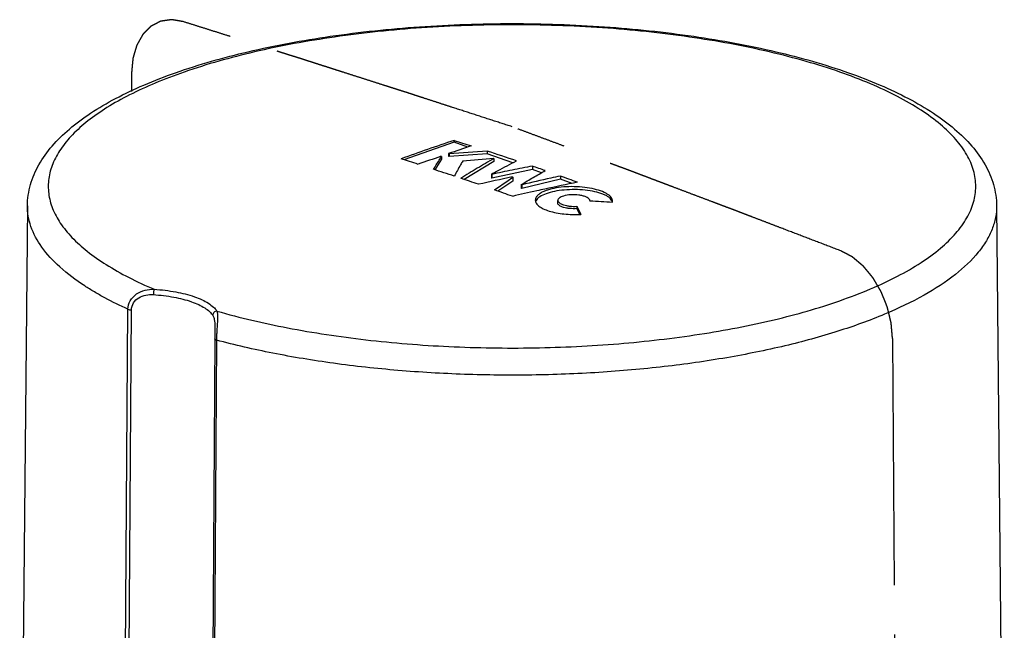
# Model space of a CAD drawing. Header units: millimetres. Extents: x 0 to 559, y 0 to 432.
# Tile 6 of 9: x 155 to 201, y 187 to 216. Entities that reach past the tile are written whole.
import ezdxf

# ---------------------------------------------------------------- set-up
doc = ezdxf.new("R2010")
doc.units = ezdxf.units.MM
doc.header["$LTSCALE"] = 30.734
doc.linetypes.add('CENTER', pattern=[0.6, 0.375, -0.075, 0.075, -0.075])
doc.layers.get('0').update_dxf_attribs({"linetype": 'CONTINUOUS'})
doc.layers.add('A_C_FLAECHE', color=7, linetype='CONTINUOUS')
doc.layers.add('ACHSEN', color=7, linetype='CONTINUOUS')

msp = doc.modelspace()

# ---------------------------------------------------------------- linework, layer by layer
at = {"color": 7, "linetype": 'CONTINUOUS'}
for p, q in [((159.814, 163.459), (160.073, 202.29)), ((159.98, 163.432), (160.239, 202.262)), ((164.13, 200.906), (163.875, 162.074)), ((164.208, 200.848), (163.953, 162.071))]:
    msp.add_line(p, q, dxfattribs=at)
for centre, radius, start, end in [((171.084, 200.794), 6.876, 177.9522, 179.0905), ((173.149, 200.717), 8.942, 176.8108, 177.9337), ((170.132, 200.81), 5.924, 179.1025, 179.6291)]:
    msp.add_arc(centre, radius, start, end, dxfattribs=at)
for points, knots in [([(155.376, 207.128), (155.379, 207.459), (155.479, 208.131), (155.891, 209.079), (156.521, 209.952), (157.347, 210.753), (158.348, 211.49), (159.518, 212.172), (160.849, 212.799), (162.897, 213.588), (165.798, 214.405), (169.61, 215.108), (173.732, 215.539), (178.014, 215.685), (182.295, 215.539), (186.417, 215.108), (190.229, 214.405), (193.13, 213.588), (195.178, 212.799), (196.509, 212.172), (197.679, 211.49), (198.681, 210.753), (199.506, 209.952), (200.137, 209.079), (200.548, 208.131), (200.648, 207.459), (200.651, 207.128)], [0, 0, 0, 0, 0.019294, 0.038917, 0.05952, 0.081556, 0.105508, 0.13166, 0.160146, 0.190976, 0.259229, 0.334999, 0.416116, 0.500002, 0.583888, 0.665004, 0.740774, 0.809026, 0.839856, 0.868341, 0.894493, 0.918445, 0.940481, 0.961083, 0.980707, 1, 1, 1, 1]), ([(193.333, 202.691), (193.814, 202.859), (194.727, 203.207), (195.996, 203.797), (197.094, 204.428), (198.011, 205.095), (198.74, 205.791), (199.274, 206.516), (199.603, 207.265), (199.715, 208.031), (199.603, 208.797), (199.274, 209.546), (198.74, 210.27), (198.011, 210.967), (197.094, 211.633), (195.996, 212.264), (194.727, 212.855), (193.3, 213.399), (191.726, 213.893), (189.392, 214.492), (186.22, 215.071), (182.196, 215.489), (178.014, 215.63), (173.831, 215.489), (169.807, 215.071), (166.094, 214.393), (163.769, 213.745), (162.694, 213.371)], [0, 0, 0, 0, 0.03148, 0.060289, 0.086311, 0.109552, 0.130133, 0.148353, 0.16475, 0.180135, 0.19552, 0.211917, 0.230138, 0.250718, 0.273959, 0.299983, 0.328786, 0.36027, 0.394273, 0.430575, 0.508992, 0.593106, 0.680147, 0.767189, 0.851303, 0.929718, 1, 1, 1, 1]), ([(162.694, 213.371), (162.241, 213.213), (161.379, 212.885), (160.174, 212.334), (159.118, 211.747), (158.221, 211.128), (157.488, 210.481), (156.926, 209.809), (156.542, 209.116), (156.343, 208.405), (156.339, 207.686), (156.53, 206.974), (156.907, 206.28), (157.463, 205.607), (158.189, 204.959), (159.081, 204.338), (160.131, 203.749), (160.896, 203.396), (161.302, 203.225)], [0, 0, 0, 0, 0.0899, 0.172652, 0.247997, 0.315882, 0.376535, 0.43057, 0.479118, 0.523945, 0.567411, 0.612141, 0.660515, 0.714328, 0.774735, 0.842365, 0.917482, 1, 1, 1, 1]), ([(160.073, 202.29), (159.709, 202.455), (159.181, 202.714), (158.513, 203.09), (157.787, 203.54), (156.913, 204.19), (156.041, 205.12), (155.576, 205.962), (155.401, 206.634), (155.375, 206.965), (155.376, 207.128)], [0, 0, 0, 0, 0.169112, 0.248467, 0.324285, 0.530591, 0.707428, 0.860327, 0.931046, 1, 1, 1, 1]), ([(200.651, 207.128), (200.653, 206.944), (200.618, 206.569), (200.454, 206.014), (200.179, 205.467), (199.646, 204.72), (198.687, 203.825), (197.199, 202.867), (195.35, 201.989), (193.172, 201.208), (190.705, 200.537), (187.994, 199.991), (185.092, 199.58), (182.053, 199.312), (178.936, 199.192), (175.802, 199.224), (172.71, 199.405), (169.72, 199.733), (166.89, 200.2), (165.076, 200.616), (164.208, 200.848)], [0, 0, 0, 0, 0.014021, 0.0285, 0.043863, 0.060458, 0.098212, 0.142969, 0.194971, 0.253915, 0.319139, 0.389731, 0.464601, 0.542531, 0.622214, 0.702299, 0.781422, 0.858245, 0.931496, 1, 1, 1, 1]), ([(160.073, 202.29), (160.074, 202.428), (160.155, 202.712), (160.459, 203.029), (160.865, 203.202), (161.157, 203.229), (161.302, 203.225)], [0, 0, 0, 0, 0.242648, 0.492492, 0.745848, 1, 1, 1, 1]), ([(160.239, 202.262), (160.24, 202.375), (160.309, 202.607), (160.57, 202.852), (160.906, 202.971), (161.143, 202.98), (161.26, 202.972)], [0, 0, 0, 0, 0.243992, 0.493574, 0.746526, 1, 1, 1, 1]), ([(161.302, 203.225), (161.294, 203.213), (161.282, 203.178), (161.264, 203.094), (161.259, 203.022), (161.26, 202.972)], [0, 0, 0, 0, 0.171005, 0.417428, 1, 1, 1, 1]), ([(161.26, 202.972), (161.581, 202.951), (162.183, 202.88), (162.892, 202.707), (163.368, 202.518), (163.652, 202.366), (163.877, 202.2), (163.992, 202.071), (164.035, 202.005)], [0, 0, 0, 0, 0.320498, 0.6018, 0.723027, 0.829673, 0.921597, 1, 1, 1, 1]), ([(161.302, 203.225), (161.64, 203.202), (162.275, 203.127), (163.021, 202.944), (163.523, 202.745), (163.823, 202.586), (164.059, 202.411), (164.181, 202.275), (164.227, 202.205)], [0, 0, 0, 0, 0.32058, 0.601947, 0.723187, 0.829821, 0.921697, 1, 1, 1, 1]), ([(164.227, 202.205), (165.312, 201.893), (167.616, 201.358), (171.24, 200.813), (175.09, 200.506), (179.039, 200.445), (182.953, 200.635), (186.702, 201.067), (190.16, 201.727), (192.327, 202.34), (193.333, 202.691)], [0, 0, 0, 0, 0.114993, 0.240382, 0.372629, 0.507854, 0.642033, 0.771193, 0.891604, 1, 1, 1, 1]), ([(160.073, 202.29), (160.096, 202.279), (160.152, 202.266), (160.208, 202.262), (160.239, 202.262)], [0, 0, 0, 0, 0.451767, 1, 1, 1, 1]), ([(164.227, 202.205), (164.177, 202.2), (164.08, 202.153), (164.036, 202.053), (164.035, 202.005)], [0, 0, 0, 0, 0.507844, 1, 1, 1, 1]), ([(164.035, 202.005), (164.073, 201.947), (164.125, 201.78), (164.133, 201.611), (164.135, 201.509)], [0, 0, 0, 0, 0.404058, 1, 1, 1, 1]), ([(164.227, 202.205), (164.244, 202.156), (164.262, 202.03), (164.26, 201.809), (164.241, 201.531), (164.227, 201.325), (164.22, 201.214)], [0, 0, 0, 0, 0.158482, 0.378791, 0.665098, 1, 1, 1, 1]), ([(164.135, 201.509), (164.135, 201.496), (164.136, 201.439), (164.136, 201.383), (164.136, 201.34)], [0, 0, 0, 0, 0.240527, 1, 1, 1, 1]), ([(164.136, 201.34), (164.136, 201.304), (164.134, 201.159), (164.131, 201.015), (164.13, 200.906)], [0, 0, 0, 0, 0.248849, 1, 1, 1, 1]), ([(164.208, 200.848), (164.197, 200.851), (164.176, 200.858), (164.146, 200.873), (164.129, 200.893), (164.13, 200.906)], [0, 0, 0, 0, 0.353082, 0.636496, 1, 1, 1, 1])]:
    msp.add_open_spline(points, degree=3, knots=knots, dxfattribs=at)
at = {"layer": 'A_C_FLAECHE', "color": 4, "linetype": 'CENTER'}
for p, q in [((160.239, 213.318), (160.233, 212.467)), ((195.788, 200.927), (196.043, 162.096))]:
    msp.add_line(p, q, dxfattribs=at)
for points, knots in [([(162.646, 215.73), (162.607, 215.736), (162.549, 215.746), (162.472, 215.759), (162.414, 215.769), (162.366, 215.777), (162.327, 215.783), (162.298, 215.788), (162.269, 215.793), (162.24, 215.798), (162.216, 215.802), (162.197, 215.805), (162.183, 215.808), (162.168, 215.81), (162.156, 215.812), (162.146, 215.814), (162.139, 215.815), (162.133, 215.816), (162.128, 215.817), (162.125, 215.817), (162.122, 215.818), (162.119, 215.818), (162.118, 215.818), (162.117, 215.819), (162.116, 215.819), (162.116, 215.819), (162.115, 215.818), (162.113, 215.818), (162.109, 215.818), (162.103, 215.817), (162.096, 215.816), (162.089, 215.815), (162.08, 215.814), (162.069, 215.812), (162.055, 215.81), (162.036, 215.807), (162.013, 215.804), (161.985, 215.8), (161.948, 215.795), (161.901, 215.788), (161.855, 215.782), (161.818, 215.777), (161.79, 215.773), (161.762, 215.769), (161.734, 215.765), (161.706, 215.761), (161.683, 215.758), (161.665, 215.755), (161.653, 215.753), (161.644, 215.752), (161.637, 215.751), (161.63, 215.75), (161.624, 215.749), (161.619, 215.749), (161.616, 215.748), (161.613, 215.748), (161.611, 215.747), (161.609, 215.747), (161.608, 215.747), (161.607, 215.747), (161.607, 215.747), (161.607, 215.747), (161.606, 215.747), (161.605, 215.746), (161.604, 215.745), (161.602, 215.744), (161.599, 215.743), (161.595, 215.741), (161.59, 215.738), (161.582, 215.734), (161.571, 215.729), (161.559, 215.723), (161.546, 215.716), (161.534, 215.71), (161.517, 215.701), (161.496, 215.691), (161.463, 215.674), (161.421, 215.653), (161.372, 215.628), (161.33, 215.606), (161.297, 215.59), (161.272, 215.577), (161.247, 215.564), (161.226, 215.554), (161.209, 215.545), (161.197, 215.539), (161.184, 215.533), (161.174, 215.527), (161.167, 215.524), (161.163, 215.521), (161.159, 215.52), (161.156, 215.518), (161.154, 215.517), (161.152, 215.516), (161.151, 215.516), (161.15, 215.515), (161.15, 215.515), (161.15, 215.514), (161.149, 215.513), (161.148, 215.512), (161.146, 215.511), (161.145, 215.509), (161.141, 215.506), (161.137, 215.502), (161.132, 215.497), (161.125, 215.49), (161.116, 215.481), (161.106, 215.471), (161.095, 215.46), (161.082, 215.446), (161.064, 215.429), (161.043, 215.408), (161.023, 215.388), (160.995, 215.36), (160.96, 215.325), (160.925, 215.29), (160.898, 215.263), (160.877, 215.242), (160.856, 215.221), (160.839, 215.204), (160.825, 215.19), (160.814, 215.18), (160.804, 215.169), (160.795, 215.16), (160.788, 215.154), (160.783, 215.148), (160.779, 215.144), (160.776, 215.141), (160.774, 215.139), (160.773, 215.138), (160.771, 215.137), (160.771, 215.136), (160.77, 215.135), (160.77, 215.135), (160.769, 215.134), (160.769, 215.133), (160.768, 215.131), (160.766, 215.128), (160.764, 215.125), (160.762, 215.121), (160.759, 215.117), (160.755, 215.109), (160.748, 215.097), (160.738, 215.078), (160.725, 215.055), (160.709, 215.027), (160.693, 214.999), (160.678, 214.971), (160.657, 214.934), (160.63, 214.887), (160.599, 214.832), (160.573, 214.785), (160.552, 214.748), (160.539, 214.725), (160.528, 214.706), (160.52, 214.692), (160.513, 214.678), (160.505, 214.664), (160.498, 214.652), (160.493, 214.643), (160.49, 214.637), (160.487, 214.633), (160.485, 214.63), (160.484, 214.627), (160.483, 214.626), (160.482, 214.624), (160.482, 214.623), (160.481, 214.621), (160.481, 214.62), (160.48, 214.617), (160.479, 214.613), (160.478, 214.609), (160.476, 214.604), (160.474, 214.597), (160.472, 214.589), (160.469, 214.58), (160.466, 214.569), (160.462, 214.555), (160.456, 214.533), (160.448, 214.506), (160.438, 214.473), (160.428, 214.439), (160.415, 214.395), (160.399, 214.34), (160.379, 214.274), (160.363, 214.218), (160.35, 214.174), (160.34, 214.141), (160.331, 214.108), (160.323, 214.08), (160.317, 214.061), (160.314, 214.05), (160.311, 214.042), (160.309, 214.035), (160.308, 214.029), (160.306, 214.025), (160.306, 214.022), (160.305, 214.02), (160.305, 214.019), (160.304, 214.018), (160.304, 214.017), (160.304, 214.015), (160.304, 214.014), (160.304, 214.011), (160.303, 214.007), (160.303, 214.002), (160.302, 213.996), (160.302, 213.988), (160.301, 213.978), (160.299, 213.966), (160.298, 213.95), (160.296, 213.93), (160.294, 213.911), (160.292, 213.886), (160.289, 213.854), (160.285, 213.816), (160.282, 213.777), (160.278, 213.739), (160.273, 213.688), (160.267, 213.624), (160.26, 213.548), (160.251, 213.446), (160.243, 213.369), (160.239, 213.318)], [0, 0, 0, 0, 0.03125, 0.046875, 0.0625, 0.078125, 0.085938, 0.09375, 0.101562, 0.109375, 0.117188, 0.121094, 0.125, 0.128906, 0.132812, 0.134766, 0.136719, 0.138672, 0.139648, 0.140625, 0.141602, 0.14209, 0.142578, 0.1427, 0.142822, 0.143066, 0.143311, 0.143555, 0.144531, 0.146484, 0.148438, 0.150391, 0.152344, 0.15625, 0.160156, 0.164062, 0.171875, 0.179688, 0.1875, 0.203125, 0.21875, 0.226562, 0.234375, 0.242188, 0.25, 0.257812, 0.265625, 0.269531, 0.273438, 0.275391, 0.277344, 0.279297, 0.28125, 0.282227, 0.283203, 0.28418, 0.284668, 0.285156, 0.2854, 0.285645, 0.285706, 0.285767, 0.285889, 0.286133, 0.286621, 0.287109, 0.288086, 0.289062, 0.291016, 0.292969, 0.296875, 0.300781, 0.304688, 0.308594, 0.3125, 0.320312, 0.328125, 0.34375, 0.359375, 0.375, 0.382812, 0.390625, 0.398438, 0.40625, 0.410156, 0.414062, 0.417969, 0.421875, 0.423828, 0.424805, 0.425781, 0.426758, 0.427734, 0.428223, 0.428467, 0.428589, 0.428711, 0.428955, 0.429199, 0.429688, 0.430176, 0.430664, 0.431641, 0.433594, 0.435547, 0.4375, 0.441406, 0.445312, 0.449219, 0.453125, 0.460938, 0.46875, 0.476562, 0.484375, 0.5, 0.515625, 0.523438, 0.53125, 0.539062, 0.546875, 0.550781, 0.554688, 0.558594, 0.5625, 0.564453, 0.566406, 0.568359, 0.569336, 0.569824, 0.570312, 0.570801, 0.571045, 0.571289, 0.571411, 0.571533, 0.571777, 0.572266, 0.573242, 0.574219, 0.575195, 0.576172, 0.578125, 0.582031, 0.585938, 0.59375, 0.601562, 0.609375, 0.617188, 0.625, 0.640625, 0.65625, 0.671875, 0.679688, 0.6875, 0.691406, 0.695312, 0.699219, 0.703125, 0.707031, 0.708984, 0.710938, 0.711914, 0.712891, 0.713379, 0.713867, 0.714355, 0.7146, 0.714844, 0.715332, 0.71582, 0.716797, 0.717773, 0.71875, 0.720703, 0.722656, 0.724609, 0.726562, 0.730469, 0.734375, 0.742188, 0.75, 0.757812, 0.765625, 0.78125, 0.796875, 0.8125, 0.820312, 0.828125, 0.835938, 0.84375, 0.847656, 0.849609, 0.851562, 0.853516, 0.854492, 0.855469, 0.856445, 0.856689, 0.856934, 0.857178, 0.857422, 0.857666, 0.85791, 0.858398, 0.859375, 0.860352, 0.861328, 0.863281, 0.865234, 0.867188, 0.871094, 0.875, 0.878906, 0.882812, 0.890625, 0.898438, 0.90625, 0.914062, 0.921875, 0.9375, 0.953125, 0.96875, 1, 1, 1, 1]), ([(178.014, 210.818), (177.705, 210.918), (177.087, 211.119), (176.16, 211.419), (175.388, 211.67), (174.77, 211.87), (174.307, 212.021), (173.921, 212.146), (173.612, 212.246), (173.419, 212.309), (173.265, 212.359), (173.168, 212.39), (173.101, 212.412), (173.062, 212.425), (173.023, 212.437), (172.975, 212.453), (172.898, 212.477), (172.801, 212.508), (172.647, 212.558), (172.454, 212.619), (172.222, 212.693), (171.913, 212.792), (171.527, 212.916), (171.064, 213.064), (170.601, 213.212), (170.215, 213.335), (169.906, 213.434), (169.674, 213.508), (169.443, 213.582), (169.211, 213.657), (169.018, 213.718), (168.864, 213.768), (168.748, 213.805), (168.632, 213.842), (168.535, 213.873), (168.458, 213.897), (168.4, 213.916), (168.342, 213.934), (168.294, 213.95), (168.256, 213.962), (168.227, 213.971), (168.202, 213.979), (168.183, 213.985), (168.169, 213.99), (168.157, 213.994), (168.147, 213.997), (168.141, 213.999), (168.136, 214), (168.133, 214.001), (168.131, 214.002), (168.13, 214.002), (168.128, 214.003), (168.127, 214.003), (168.123, 214.005), (168.117, 214.007), (168.109, 214.009), (168.101, 214.012), (168.09, 214.015), (168.071, 214.021), (168.044, 214.029), (168.012, 214.039), (167.98, 214.05), (167.948, 214.06), (167.905, 214.073), (167.852, 214.09), (167.766, 214.117), (167.659, 214.151), (167.53, 214.191), (167.402, 214.232), (167.273, 214.272), (167.145, 214.313), (166.973, 214.367), (166.759, 214.434), (166.502, 214.515), (166.159, 214.623), (165.731, 214.758), (165.217, 214.92), (164.703, 215.082), (164.188, 215.244), (163.674, 215.406), (163.16, 215.568), (162.817, 215.676), (162.646, 215.73)], [0, 0, 0, 0, 0.0625, 0.125, 0.1875, 0.21875, 0.25, 0.28125, 0.296875, 0.3125, 0.320312, 0.328125, 0.332031, 0.333984, 0.335938, 0.339844, 0.34375, 0.351562, 0.359375, 0.375, 0.390625, 0.40625, 0.4375, 0.46875, 0.5, 0.53125, 0.546875, 0.5625, 0.578125, 0.59375, 0.609375, 0.617188, 0.625, 0.632812, 0.640625, 0.644531, 0.648438, 0.652344, 0.65625, 0.658203, 0.660156, 0.662109, 0.663086, 0.664062, 0.665039, 0.665527, 0.666016, 0.66626, 0.666504, 0.666626, 0.666687, 0.666748, 0.66687, 0.666992, 0.66748, 0.667969, 0.668457, 0.668945, 0.669922, 0.671875, 0.673828, 0.675781, 0.677734, 0.679688, 0.683594, 0.6875, 0.695312, 0.703125, 0.710938, 0.71875, 0.726562, 0.734375, 0.75, 0.765625, 0.78125, 0.8125, 0.84375, 0.875, 0.90625, 0.9375, 0.96875, 1, 1, 1, 1]), ([(193.381, 205.016), (193.072, 205.134), (192.455, 205.371), (191.528, 205.725), (190.756, 206.02), (190.138, 206.256), (189.675, 206.434), (189.289, 206.581), (188.98, 206.699), (188.787, 206.773), (188.633, 206.832), (188.536, 206.869), (188.469, 206.895), (188.43, 206.91), (188.392, 206.924), (188.343, 206.942), (188.266, 206.972), (188.17, 207.008), (188.015, 207.066), (187.822, 207.139), (187.591, 207.227), (187.282, 207.343), (186.896, 207.489), (186.433, 207.664), (185.969, 207.839), (185.583, 207.985), (185.274, 208.102), (185.043, 208.189), (184.811, 208.277), (184.579, 208.364), (184.386, 208.437), (184.232, 208.496), (184.116, 208.539), (184, 208.583), (183.904, 208.62), (183.827, 208.649), (183.769, 208.671), (183.711, 208.692), (183.663, 208.711), (183.624, 208.725), (183.595, 208.736), (183.571, 208.745), (183.552, 208.753), (183.537, 208.758), (183.525, 208.763), (183.515, 208.766), (183.509, 208.769), (183.505, 208.77), (183.501, 208.772), (183.499, 208.772), (183.498, 208.773), (183.497, 208.773), (183.495, 208.774), (183.491, 208.775), (183.485, 208.778), (183.477, 208.781), (183.469, 208.784), (183.458, 208.788), (183.44, 208.795), (183.413, 208.805), (183.381, 208.817), (183.349, 208.829), (183.316, 208.841), (183.274, 208.857), (183.22, 208.877), (183.134, 208.909), (183.027, 208.948), (182.899, 208.996), (182.77, 209.044), (182.641, 209.092), (182.513, 209.14), (182.342, 209.204), (182.127, 209.284), (181.87, 209.38), (181.527, 209.508), (181.099, 209.668), (180.585, 209.859), (180.07, 210.051), (179.556, 210.243), (179.042, 210.435), (178.528, 210.626), (178.185, 210.754), (178.014, 210.818)], [0, 0, 0, 0, 0.0625, 0.125, 0.1875, 0.21875, 0.25, 0.28125, 0.296875, 0.3125, 0.320312, 0.328125, 0.332031, 0.333984, 0.335938, 0.339844, 0.34375, 0.351562, 0.359375, 0.375, 0.390625, 0.40625, 0.4375, 0.46875, 0.5, 0.53125, 0.546875, 0.5625, 0.578125, 0.59375, 0.609375, 0.617188, 0.625, 0.632812, 0.640625, 0.644531, 0.648438, 0.652344, 0.65625, 0.658203, 0.660156, 0.662109, 0.663086, 0.664062, 0.665039, 0.665527, 0.666016, 0.66626, 0.666504, 0.666626, 0.666687, 0.666748, 0.66687, 0.666992, 0.66748, 0.667969, 0.668457, 0.668945, 0.669922, 0.671875, 0.673828, 0.675781, 0.677734, 0.679688, 0.683594, 0.6875, 0.695312, 0.703125, 0.710938, 0.71875, 0.726562, 0.734375, 0.75, 0.765625, 0.78125, 0.8125, 0.84375, 0.875, 0.90625, 0.9375, 0.96875, 1, 1, 1, 1]), ([(195.788, 200.927), (195.784, 200.98), (195.777, 201.059), (195.768, 201.165), (195.761, 201.244), (195.754, 201.323), (195.749, 201.389), (195.744, 201.442), (195.741, 201.482), (195.738, 201.515), (195.736, 201.542), (195.734, 201.561), (195.732, 201.581), (195.731, 201.598), (195.73, 201.611), (195.729, 201.621), (195.728, 201.629), (195.727, 201.636), (195.727, 201.641), (195.727, 201.645), (195.726, 201.648), (195.726, 201.65), (195.726, 201.652), (195.726, 201.654), (195.725, 201.657), (195.724, 201.661), (195.723, 201.666), (195.721, 201.673), (195.719, 201.681), (195.717, 201.691), (195.713, 201.705), (195.708, 201.728), (195.7, 201.762), (195.69, 201.803), (195.68, 201.843), (195.667, 201.898), (195.651, 201.965), (195.631, 202.046), (195.615, 202.114), (195.602, 202.168), (195.592, 202.209), (195.582, 202.249), (195.574, 202.283), (195.568, 202.31), (195.563, 202.33), (195.559, 202.347), (195.555, 202.361), (195.553, 202.369), (195.552, 202.376), (195.551, 202.381), (195.55, 202.385), (195.549, 202.389), (195.548, 202.391), (195.548, 202.393), (195.547, 202.394), (195.547, 202.396), (195.546, 202.399), (195.544, 202.402), (195.543, 202.406), (195.54, 202.413), (195.537, 202.421), (195.532, 202.434), (195.525, 202.45), (195.517, 202.469), (195.507, 202.495), (195.494, 202.528), (195.478, 202.567), (195.457, 202.619), (195.431, 202.683), (195.4, 202.761), (195.374, 202.826), (195.353, 202.878), (195.337, 202.917), (195.322, 202.956), (195.306, 202.995), (195.293, 203.027), (195.282, 203.053), (195.276, 203.069), (195.271, 203.082), (195.267, 203.09), (195.265, 203.097), (195.263, 203.101), (195.262, 203.104), (195.261, 203.105), (195.261, 203.106), (195.261, 203.107), (195.26, 203.108), (195.259, 203.109), (195.258, 203.112), (195.256, 203.115), (195.252, 203.121), (195.248, 203.129), (195.243, 203.138), (195.236, 203.149), (195.227, 203.164), (195.217, 203.182), (195.206, 203.199), (195.192, 203.223), (195.175, 203.252), (195.154, 203.288), (195.134, 203.323), (195.106, 203.37), (195.071, 203.429), (195.037, 203.488), (195.009, 203.535), (194.988, 203.571), (194.967, 203.606), (194.95, 203.636), (194.936, 203.659), (194.926, 203.677), (194.915, 203.695), (194.907, 203.709), (194.9, 203.721), (194.895, 203.73), (194.89, 203.737), (194.887, 203.743), (194.885, 203.747), (194.883, 203.75), (194.882, 203.751), (194.882, 203.752), (194.881, 203.753), (194.881, 203.753), (194.88, 203.754), (194.878, 203.757), (194.875, 203.76), (194.871, 203.765), (194.866, 203.771), (194.858, 203.781), (194.847, 203.794), (194.831, 203.814), (194.81, 203.839), (194.785, 203.869), (194.76, 203.899), (194.735, 203.929), (194.702, 203.969), (194.661, 204.02), (194.611, 204.08), (194.569, 204.13), (194.536, 204.17), (194.515, 204.195), (194.499, 204.215), (194.486, 204.231), (194.474, 204.246), (194.461, 204.261), (194.451, 204.273), (194.443, 204.283), (194.437, 204.29), (194.433, 204.295), (194.431, 204.298), (194.429, 204.3), (194.427, 204.302), (194.426, 204.304), (194.425, 204.305), (194.423, 204.306), (194.422, 204.307), (194.42, 204.309), (194.417, 204.311), (194.413, 204.314), (194.409, 204.318), (194.403, 204.323), (194.396, 204.328), (194.389, 204.334), (194.38, 204.342), (194.369, 204.352), (194.351, 204.367), (194.328, 204.386), (194.3, 204.409), (194.273, 204.432), (194.237, 204.463), (194.191, 204.502), (194.136, 204.548), (194.091, 204.587), (194.054, 204.617), (194.027, 204.641), (193.999, 204.664), (193.976, 204.683), (193.96, 204.696), (193.951, 204.704), (193.944, 204.71), (193.939, 204.715), (193.934, 204.719), (193.931, 204.721), (193.928, 204.724), (193.926, 204.725), (193.926, 204.726), (193.925, 204.726), (193.924, 204.727), (193.923, 204.727), (193.922, 204.728), (193.92, 204.729), (193.916, 204.731), (193.913, 204.733), (193.908, 204.736), (193.902, 204.739), (193.894, 204.743), (193.884, 204.748), (193.872, 204.755), (193.857, 204.763), (193.842, 204.771), (193.822, 204.781), (193.797, 204.794), (193.768, 204.81), (193.738, 204.826), (193.708, 204.842), (193.669, 204.863), (193.619, 204.889), (193.56, 204.921), (193.48, 204.964), (193.421, 204.995), (193.381, 205.016)], [0, 0, 0, 0, 0.03125, 0.046875, 0.0625, 0.078125, 0.09375, 0.101562, 0.109375, 0.117188, 0.121094, 0.125, 0.128906, 0.132812, 0.134766, 0.136719, 0.138672, 0.139648, 0.140625, 0.141602, 0.14209, 0.142578, 0.142822, 0.143066, 0.143555, 0.144531, 0.145508, 0.146484, 0.148438, 0.150391, 0.152344, 0.15625, 0.164062, 0.171875, 0.179688, 0.1875, 0.203125, 0.21875, 0.234375, 0.242188, 0.25, 0.257812, 0.265625, 0.269531, 0.273438, 0.277344, 0.279297, 0.28125, 0.282227, 0.283203, 0.28418, 0.284668, 0.285156, 0.2854, 0.285645, 0.286133, 0.286621, 0.287109, 0.288086, 0.289062, 0.291016, 0.292969, 0.296875, 0.300781, 0.304688, 0.3125, 0.320312, 0.328125, 0.34375, 0.359375, 0.375, 0.382812, 0.390625, 0.398438, 0.40625, 0.414062, 0.417969, 0.421875, 0.423828, 0.425781, 0.426758, 0.427734, 0.428223, 0.428467, 0.428589, 0.428711, 0.428955, 0.429199, 0.429688, 0.430664, 0.431641, 0.433594, 0.435547, 0.4375, 0.441406, 0.445312, 0.449219, 0.453125, 0.460938, 0.46875, 0.476562, 0.484375, 0.5, 0.515625, 0.523438, 0.53125, 0.539062, 0.546875, 0.550781, 0.554688, 0.558594, 0.5625, 0.564453, 0.566406, 0.568359, 0.569336, 0.570312, 0.570801, 0.571045, 0.571289, 0.571411, 0.571533, 0.571777, 0.572266, 0.573242, 0.574219, 0.576172, 0.578125, 0.582031, 0.585938, 0.59375, 0.601562, 0.609375, 0.617188, 0.625, 0.640625, 0.65625, 0.671875, 0.679688, 0.6875, 0.691406, 0.695312, 0.699219, 0.703125, 0.707031, 0.708984, 0.710938, 0.711914, 0.712891, 0.713379, 0.713867, 0.714355, 0.7146, 0.714844, 0.715332, 0.71582, 0.716797, 0.717773, 0.71875, 0.720703, 0.722656, 0.724609, 0.726562, 0.730469, 0.734375, 0.742188, 0.75, 0.757812, 0.765625, 0.78125, 0.796875, 0.8125, 0.820312, 0.828125, 0.835938, 0.84375, 0.847656, 0.849609, 0.851562, 0.853516, 0.854492, 0.855469, 0.856445, 0.856689, 0.856934, 0.857178, 0.8573, 0.857422, 0.85791, 0.858398, 0.859375, 0.860352, 0.861328, 0.863281, 0.865234, 0.867188, 0.871094, 0.875, 0.878906, 0.882812, 0.890625, 0.898438, 0.90625, 0.914062, 0.921875, 0.9375, 0.953125, 0.96875, 1, 1, 1, 1])]:
    msp.add_open_spline(points, degree=3, knots=knots, dxfattribs=at)
at = {"layer": 'ACHSEN', "color": 7, "linetype": 'CONTINUOUS'}
for p, q in [((175.309, 210.092), (172.967, 209.276)), ((175.309, 210.182), (175.309, 210.092)), ((175.949, 209.869), (175.309, 210.092)), ((174.725, 209.309), (174.408, 208.807)), ((174.69, 209.435), (174.682, 209.432)), ((174.725, 209.424), (174.69, 209.435)), ((174.72, 209.416), (174.725, 209.424)), ((174.725, 209.424), (174.725, 209.309)), ((175.047, 209.56), (175.047, 209.446)), ((175.047, 209.56), (175.083, 209.548)), ((175.083, 209.433), (175.047, 209.446)), ((176.848, 209.556), (175.083, 209.433)), ((175.083, 209.548), (175.083, 209.433)), ((176.848, 209.681), (176.848, 209.556)), ((178.053, 209.136), (176.848, 209.556)), ((177.166, 209.332), (177.166, 209.188)), ((177.166, 209.188), (175.781, 208.354)), ((178.967, 208.976), (178.967, 208.817)), ((177.049, 208.602), (177.049, 208.431)), ((177.049, 208.602), (177.079, 208.592)), ((177.079, 208.421), (177.049, 208.431)), ((178.967, 208.817), (177.079, 208.421)), ((177.079, 208.592), (177.079, 208.421)), ((178.014, 208.474), (178.052, 208.46)), ((178.052, 208.46), (178.052, 208.273)), ((179.393, 208.669), (178.967, 208.817)), ((180.272, 208.513), (180.272, 208.362)), ((177.202, 207.865), (177.837, 208.31)), ((178.052, 208.273), (177.357, 207.81)), ((178.444, 208.115), (178.444, 207.945)), ((178.444, 208.115), (178.474, 208.104)), ((178.474, 207.934), (178.444, 207.945)), ((180.272, 208.362), (178.474, 207.934)), ((178.474, 208.104), (178.474, 207.934)), ((180.821, 208.171), (180.272, 208.362)), ((155.376, 207.128), (155.015, 168.386)), ((180.156, 207.249), (180.156, 207.377)), ((181.04, 207.1), (181.04, 206.991)), ((181.04, 207.1), (181.224, 206.725)), ((181.177, 206.724), (181.04, 206.991)), ((181.657, 207.34), (181.658, 207.359)), ((181.658, 207.34), (181.658, 207.359)), ((182.699, 207.28), (182.709, 207.346)), ((200.651, 207.128), (201.012, 168.386))]:
    msp.add_line(p, q, dxfattribs=at)
for centre, radius, start, end in [((237.26, 28.519), 191.936, 109.22127, 109.61293), ((236.782, 29.812), 190.557, 108.81988, 109.21343), ((228.1, 56.695), 161.81, 108.74322, 109.13948), ((228.722, 55.102), 163.519, 109.29831, 109.68875), ((194.918, -42.382), 252.71, 94.10031, 94.50167), ((191.941, 19.519), 190.386, 94.45097, 94.89093), ((103.072, -16.445), 237.857, 71.58092, 71.93058), ((79.462, -81.66), 305.591, 71.71921, 71.91158), ((157.579, 146.703), 65.844, 70.49198, 71.04467), ((145.185, 116.73), 96.598, 71.11628, 71.63421), ((112.924, 23.132), 197.236, 69.78759, 70.03423), ((212.556, 53.565), 157.83, 101.50765, 102.07134), ((140.847, 105.941), 108.214, 69.9035, 70.36933), ((180.184, 206.235), 1.703, 110.9167, 113.6712)]:
    msp.add_arc(centre, radius, start, end, dxfattribs=at)
for points in [[(175.309, 210.182), (175.575, 210.096), (175.84, 210.01), (176.106, 209.923)], [(173.631, 209.06), (173.366, 209.147), (173.1, 209.233), (172.834, 209.319)], [(178.014, 208.474), (177.492, 208.359), (176.971, 208.244), (176.449, 208.129)], [(177.837, 208.31), (177.909, 208.36), (177.98, 208.411), (178.052, 208.46)], [(182.699, 207.28), (182.352, 207.3), (182.004, 207.32), (181.657, 207.34)], [(182.709, 207.346), (182.709, 207.37), (182.705, 207.394), (182.698, 207.417)]]:
    msp.add_open_spline(points, degree=3, dxfattribs=at)
for points, knots in [([(174.343, 208.828), (174.374, 208.878), (174.499, 209.074), (174.625, 209.27), (174.72, 209.416)], [0, 0, 0, 0, 0.251392, 1, 1, 1, 1]), ([(177.166, 209.332), (176.908, 209.182), (176.39, 208.879), (175.878, 208.566), (175.622, 208.407)], [0, 0, 0, 0, 0.497595, 1, 1, 1, 1]), ([(175.709, 209.213), (175.676, 209.155), (175.545, 208.92), (175.414, 208.686), (175.318, 208.508)], [0, 0, 0, 0, 0.247696, 1, 1, 1, 1]), ([(177.049, 208.602), (177.147, 208.656), (177.537, 208.868), (177.932, 209.073), (178.227, 209.227)], [0, 0, 0, 0, 0.251466, 1, 1, 1, 1]), ([(178.967, 208.976), (178.652, 208.916), (178.022, 208.794), (177.393, 208.662), (177.079, 208.592)], [0, 0, 0, 0, 0.499235, 1, 1, 1, 1]), ([(178.444, 208.115), (178.63, 208.229), (179.002, 208.449), (179.379, 208.662), (179.567, 208.767)], [0, 0, 0, 0, 0.502792, 1, 1, 1, 1]), ([(180.272, 208.513), (180.122, 208.48), (179.522, 208.348), (178.923, 208.212), (178.474, 208.104)], [0, 0, 0, 0, 0.249653, 1, 1, 1, 1]), ([(179.549, 207.905), (179.423, 207.877), (178.915, 207.767), (178.409, 207.653), (178.03, 207.566)], [0, 0, 0, 0, 0.249698, 1, 1, 1, 1]), ([(182.698, 207.417), (182.678, 207.484), (182.599, 207.581), (182.462, 207.679), (182.262, 207.786), (181.949, 207.892), (181.518, 207.978), (181.041, 208.021), (180.554, 208.019), (180.093, 207.97), (179.803, 207.903), (179.67, 207.86)], [0, 0, 0, 0, 0.066253, 0.108831, 0.158297, 0.276652, 0.416122, 0.568191, 0.722863, 0.869903, 1, 1, 1, 1]), ([(179.501, 207.795), (179.442, 207.769), (179.337, 207.716), (179.208, 207.617), (179.124, 207.508), (179.103, 207.426), (179.103, 207.388)], [0, 0, 0, 0, 0.322213, 0.590249, 0.81016, 1, 1, 1, 1]), ([(179.608, 207.688), (179.503, 207.65), (179.328, 207.573), (179.176, 207.443), (179.137, 207.373)], [0, 0, 0, 0, 0.581854, 1, 1, 1, 1]), ([(179.67, 207.86), (179.662, 207.857), (179.631, 207.846), (179.6, 207.835), (179.576, 207.826)], [0, 0, 0, 0, 0.255303, 1, 1, 1, 1]), ([(182.682, 207.36), (182.648, 207.427), (182.555, 207.515), (182.403, 207.606), (182.189, 207.701), (181.863, 207.793), (181.422, 207.862), (180.944, 207.888), (180.463, 207.869), (180.015, 207.807), (179.734, 207.734), (179.608, 207.688)], [0, 0, 0, 0, 0.069253, 0.113848, 0.165264, 0.286723, 0.427645, 0.579293, 0.731741, 0.874978, 1, 1, 1, 1]), ([(180.42, 207.581), (180.382, 207.569), (180.314, 207.545), (180.229, 207.497), (180.172, 207.443), (180.156, 207.397), (180.156, 207.377)], [0, 0, 0, 0, 0.337219, 0.612729, 0.827226, 1, 1, 1, 1]), ([(181.639, 207.42), (181.622, 207.447), (181.565, 207.496), (181.454, 207.551), (181.308, 207.595), (181.075, 207.637), (180.773, 207.647), (180.531, 207.613), (180.42, 207.581)], [0, 0, 0, 0, 0.073546, 0.171297, 0.291831, 0.42986, 0.727873, 1, 1, 1, 1]), ([(179.103, 207.388), (179.103, 207.338), (179.141, 207.227), (179.281, 207.091), (179.489, 206.971), (179.761, 206.87), (180.086, 206.791), (180.448, 206.738), (180.832, 206.714), (181.093, 206.717), (181.224, 206.725)], [0, 0, 0, 0, 0.063195, 0.14214, 0.243455, 0.367311, 0.51052, 0.667956, 0.833408, 1, 1, 1, 1]), ([(179.137, 207.373), (179.134, 207.368), (179.124, 207.349), (179.116, 207.329), (179.112, 207.314)], [0, 0, 0, 0, 0.258609, 1, 1, 1, 1]), ([(180.156, 207.377), (180.156, 207.356), (180.172, 207.31), (180.23, 207.253), (180.317, 207.203), (180.43, 207.161), (180.566, 207.128), (180.771, 207.098), (180.931, 207.094), (181.04, 207.1)], [0, 0, 0, 0, 0.063004, 0.141947, 0.243355, 0.367332, 0.510644, 0.668116, 1, 1, 1, 1]), ([(181.04, 206.991), (180.932, 206.985), (180.771, 206.987), (180.566, 207.014), (180.431, 207.044), (180.318, 207.084), (180.231, 207.131), (180.173, 207.184), (180.156, 207.229), (180.156, 207.249)], [0, 0, 0, 0, 0.33434, 0.492688, 0.63644, 0.760457, 0.861248, 0.938852, 1, 1, 1, 1]), ([(181.658, 207.359), (181.658, 207.364), (181.657, 207.386), (181.648, 207.406), (181.639, 207.42)], [0, 0, 0, 0, 0.238131, 1, 1, 1, 1]), ([(182.706, 207.286), (182.705, 207.292), (182.7, 207.318), (182.691, 207.343), (182.682, 207.36)], [0, 0, 0, 0, 0.242758, 1, 1, 1, 1])]:
    msp.add_open_spline(points, degree=3, knots=knots, dxfattribs=at)

doc.saveas('drawing.dxf')
